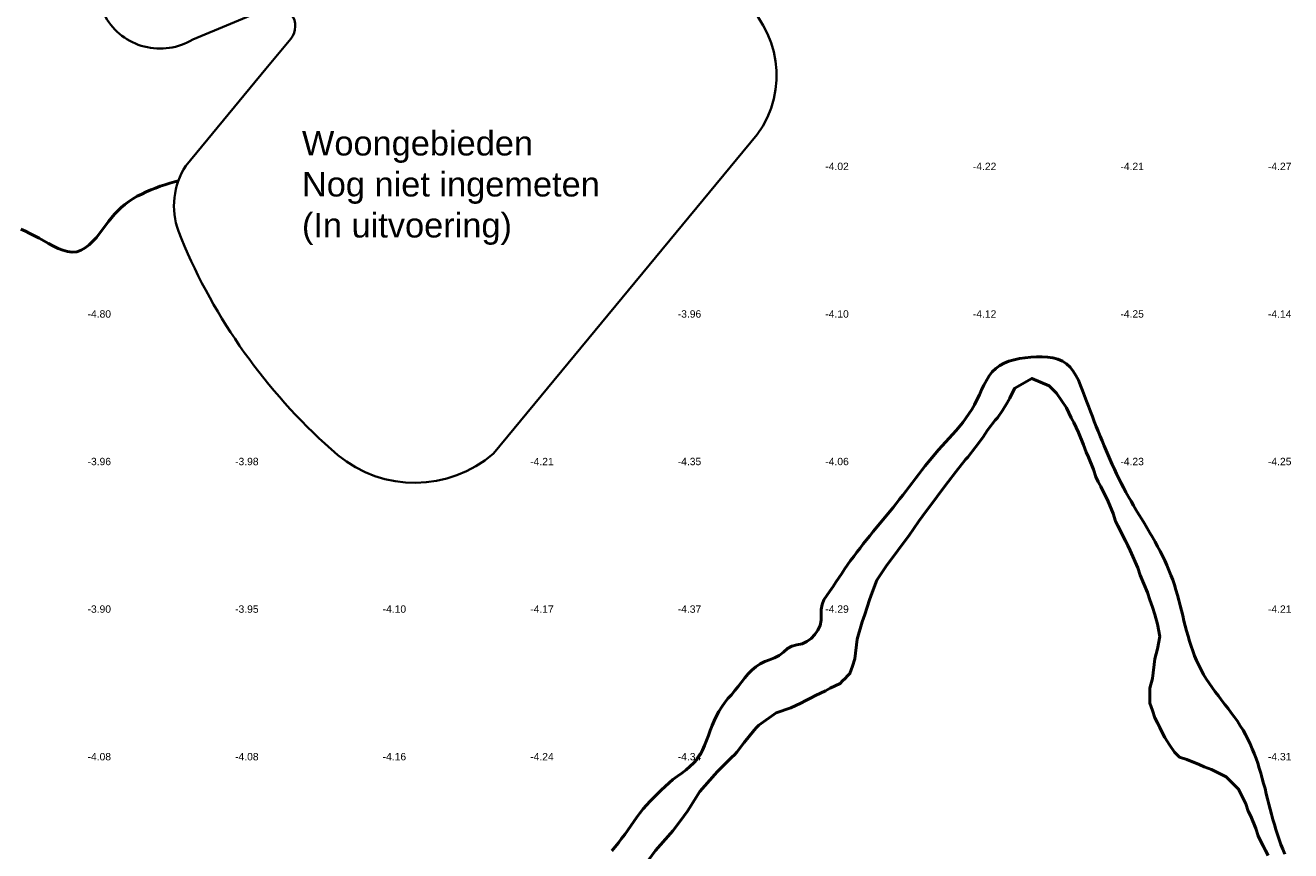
# Model space of a CAD drawing. Header units: metres. Extents: x 239209 to 240490, y 582227 to 583974.
# Tile 32 of 42: x 239857 to 240115, y 583128 to 583296. Entities that reach past the tile are written whole.
import ezdxf

# ---------------------------------------------------------------- set-up
doc = ezdxf.new("R2010")
doc.units = ezdxf.units.M
for name, color, linetype, lineweight in [('05 DO Groen - gw bodem', 143, 'Continuous', 35), ('B-WE-GW-WATERGANG_BODEM-G', 90, 'Continuous', 18), ('B-WE-SURFACE-GRENS-G', 150, 'Continuous', 18), ('TM-SURFACE-TIN-LABELPeiling axel', 7, 'Continuous', 18)]:
    doc.layers.add(name, color=color, linetype=linetype, lineweight=lineweight)
doc.styles.add('arial', font='arial.ttf')
doc.styles.get("Standard").update_dxf_attribs({"font": 'arial.ttf'})

# ---------------------------------------------------------------- blocks, each defined once
blk = doc.blocks.new('*U368')
at = {"layer": 'TM-SURFACE-TIN-LABELPeiling axel', "color": 7, "linetype": 'Continuous', "lineweight": 18, "insert": (239869.99, 583147.09, -4.08), "char_height": 1.5, "attachment_point": 4}
blk.add_mtext('{\\fArial|b0|i0|c0|p34;-4.08}', dxfattribs=at)
blk = doc.blocks.new('*U369')
at = {"layer": 'TM-SURFACE-TIN-LABELPeiling axel', "color": 7, "linetype": 'Continuous', "lineweight": 18, "insert": (239869.99, 583177.09, -3.9), "char_height": 1.5, "attachment_point": 4}
blk.add_mtext('{\\fArial|b0|i0|c0|p34;-3.90}', dxfattribs=at)
blk = doc.blocks.new('*U370')
at = {"layer": 'TM-SURFACE-TIN-LABELPeiling axel', "color": 7, "linetype": 'Continuous', "lineweight": 18, "insert": (239869.99, 583207.09, -3.96), "char_height": 1.5, "attachment_point": 4}
blk.add_mtext('{\\fArial|b0|i0|c0|p34;-3.96}', dxfattribs=at)
blk = doc.blocks.new('*U371')
at = {"layer": 'TM-SURFACE-TIN-LABELPeiling axel', "color": 7, "linetype": 'Continuous', "lineweight": 18, "insert": (239869.99, 583237.09, -4.8), "char_height": 1.5, "attachment_point": 4}
blk.add_mtext('{\\fArial|b0|i0|c0|p34;-4.80}', dxfattribs=at)
blk = doc.blocks.new('*U394')
at = {"layer": 'TM-SURFACE-TIN-LABELPeiling axel', "color": 7, "linetype": 'Continuous', "lineweight": 18, "insert": (239899.99, 583147.09, -4.08), "char_height": 1.5, "attachment_point": 4}
blk.add_mtext('{\\fArial|b0|i0|c0|p34;-4.08}', dxfattribs=at)
blk = doc.blocks.new('*U395')
at = {"layer": 'TM-SURFACE-TIN-LABELPeiling axel', "color": 7, "linetype": 'Continuous', "lineweight": 18, "insert": (239899.99, 583177.09, -3.95), "char_height": 1.5, "attachment_point": 4}
blk.add_mtext('{\\fArial|b0|i0|c0|p34;-3.95}', dxfattribs=at)
blk = doc.blocks.new('*U396')
at = {"layer": 'TM-SURFACE-TIN-LABELPeiling axel', "color": 7, "linetype": 'Continuous', "lineweight": 18, "insert": (239899.99, 583207.09, -3.98), "char_height": 1.5, "attachment_point": 4}
blk.add_mtext('{\\fArial|b0|i0|c0|p34;-3.98}', dxfattribs=at)
blk = doc.blocks.new('*U419')
at = {"layer": 'TM-SURFACE-TIN-LABELPeiling axel', "color": 7, "linetype": 'Continuous', "lineweight": 18, "insert": (239929.99, 583147.09, -4.16), "char_height": 1.5, "attachment_point": 4}
blk.add_mtext('{\\fArial|b0|i0|c0|p34;-4.16}', dxfattribs=at)
blk = doc.blocks.new('*U420')
at = {"layer": 'TM-SURFACE-TIN-LABELPeiling axel', "color": 7, "linetype": 'Continuous', "lineweight": 18, "insert": (239929.99, 583177.09, -4.1), "char_height": 1.5, "attachment_point": 4}
blk.add_mtext('{\\fArial|b0|i0|c0|p34;-4.10}', dxfattribs=at)
blk = doc.blocks.new('*U443')
at = {"layer": 'TM-SURFACE-TIN-LABELPeiling axel', "color": 7, "linetype": 'Continuous', "lineweight": 18, "insert": (239959.99, 583147.09, -4.24), "char_height": 1.5, "attachment_point": 4}
blk.add_mtext('{\\fArial|b0|i0|c0|p34;-4.24}', dxfattribs=at)
blk = doc.blocks.new('*U444')
at = {"layer": 'TM-SURFACE-TIN-LABELPeiling axel', "color": 7, "linetype": 'Continuous', "lineweight": 18, "insert": (239959.99, 583177.09, -4.17), "char_height": 1.5, "attachment_point": 4}
blk.add_mtext('{\\fArial|b0|i0|c0|p34;-4.17}', dxfattribs=at)
blk = doc.blocks.new('*U445')
at = {"layer": 'TM-SURFACE-TIN-LABELPeiling axel', "color": 7, "linetype": 'Continuous', "lineweight": 18, "insert": (239959.99, 583207.09, -4.21), "char_height": 1.5, "attachment_point": 4}
blk.add_mtext('{\\fArial|b0|i0|c0|p34;-4.21}', dxfattribs=at)
blk = doc.blocks.new('*U462')
at = {"layer": 'TM-SURFACE-TIN-LABELPeiling axel', "color": 7, "linetype": 'Continuous', "lineweight": 18, "insert": (239989.99, 583147.09, -4.34), "char_height": 1.5, "attachment_point": 4}
blk.add_mtext('{\\fArial|b0|i0|c0|p34;-4.34}', dxfattribs=at)
blk = doc.blocks.new('*U463')
at = {"layer": 'TM-SURFACE-TIN-LABELPeiling axel', "color": 7, "linetype": 'Continuous', "lineweight": 18, "insert": (239989.99, 583177.09, -4.37), "char_height": 1.5, "attachment_point": 4}
blk.add_mtext('{\\fArial|b0|i0|c0|p34;-4.37}', dxfattribs=at)
blk = doc.blocks.new('*U464')
at = {"layer": 'TM-SURFACE-TIN-LABELPeiling axel', "color": 7, "linetype": 'Continuous', "lineweight": 18, "insert": (239989.99, 583207.09, -4.35), "char_height": 1.5, "attachment_point": 4}
blk.add_mtext('{\\fArial|b0|i0|c0|p34;-4.35}', dxfattribs=at)
blk = doc.blocks.new('*U465')
at = {"layer": 'TM-SURFACE-TIN-LABELPeiling axel', "color": 7, "linetype": 'Continuous', "lineweight": 18, "insert": (239989.99, 583237.09, -3.96), "char_height": 1.5, "attachment_point": 4}
blk.add_mtext('{\\fArial|b0|i0|c0|p34;-3.96}', dxfattribs=at)
blk = doc.blocks.new('*U480')
at = {"layer": 'TM-SURFACE-TIN-LABELPeiling axel', "color": 7, "linetype": 'Continuous', "lineweight": 18, "insert": (240019.99, 583177.09, -4.29), "char_height": 1.5, "attachment_point": 4}
blk.add_mtext('{\\fArial|b0|i0|c0|p34;-4.29}', dxfattribs=at)
blk = doc.blocks.new('*U481')
at = {"layer": 'TM-SURFACE-TIN-LABELPeiling axel', "color": 7, "linetype": 'Continuous', "lineweight": 18, "insert": (240019.99, 583207.09, -4.06), "char_height": 1.5, "attachment_point": 4}
blk.add_mtext('{\\fArial|b0|i0|c0|p34;-4.06}', dxfattribs=at)
blk = doc.blocks.new('*U482')
at = {"layer": 'TM-SURFACE-TIN-LABELPeiling axel', "color": 7, "linetype": 'Continuous', "lineweight": 18, "insert": (240019.99, 583237.09, -4.1), "char_height": 1.5, "attachment_point": 4}
blk.add_mtext('{\\fArial|b0|i0|c0|p34;-4.10}', dxfattribs=at)
blk = doc.blocks.new('*U483')
at = {"layer": 'TM-SURFACE-TIN-LABELPeiling axel', "color": 7, "linetype": 'Continuous', "lineweight": 18, "insert": (240019.99, 583267.09, -4.02), "char_height": 1.5, "attachment_point": 4}
blk.add_mtext('{\\fArial|b0|i0|c0|p34;-4.02}', dxfattribs=at)
blk = doc.blocks.new('*U496')
at = {"layer": 'TM-SURFACE-TIN-LABELPeiling axel', "color": 7, "linetype": 'Continuous', "lineweight": 18, "insert": (240049.99, 583237.09, -4.12), "char_height": 1.5, "attachment_point": 4}
blk.add_mtext('{\\fArial|b0|i0|c0|p34;-4.12}', dxfattribs=at)
blk = doc.blocks.new('*U497')
at = {"layer": 'TM-SURFACE-TIN-LABELPeiling axel', "color": 7, "linetype": 'Continuous', "lineweight": 18, "insert": (240049.99, 583267.09, -4.22), "char_height": 1.5, "attachment_point": 4}
blk.add_mtext('{\\fArial|b0|i0|c0|p34;-4.22}', dxfattribs=at)
blk = doc.blocks.new('*U515')
at = {"layer": 'TM-SURFACE-TIN-LABELPeiling axel', "color": 7, "linetype": 'Continuous', "lineweight": 18, "insert": (240079.99, 583207.09, -4.23), "char_height": 1.5, "attachment_point": 4}
blk.add_mtext('{\\fArial|b0|i0|c0|p34;-4.23}', dxfattribs=at)
blk = doc.blocks.new('*U516')
at = {"layer": 'TM-SURFACE-TIN-LABELPeiling axel', "color": 7, "linetype": 'Continuous', "lineweight": 18, "insert": (240079.99, 583237.09, -4.25), "char_height": 1.5, "attachment_point": 4}
blk.add_mtext('{\\fArial|b0|i0|c0|p34;-4.25}', dxfattribs=at)
blk = doc.blocks.new('*U517')
at = {"layer": 'TM-SURFACE-TIN-LABELPeiling axel', "color": 7, "linetype": 'Continuous', "lineweight": 18, "insert": (240079.99, 583267.09, -4.21), "char_height": 1.5, "attachment_point": 4}
blk.add_mtext('{\\fArial|b0|i0|c0|p34;-4.21}', dxfattribs=at)
blk = doc.blocks.new('*U541')
at = {"layer": 'TM-SURFACE-TIN-LABELPeiling axel', "color": 7, "linetype": 'Continuous', "lineweight": 18, "insert": (240109.99, 583147.09, -4.31), "char_height": 1.5, "attachment_point": 4}
blk.add_mtext('{\\fArial|b0|i0|c0|p34;-4.31}', dxfattribs=at)
blk = doc.blocks.new('*U542')
at = {"layer": 'TM-SURFACE-TIN-LABELPeiling axel', "color": 7, "linetype": 'Continuous', "lineweight": 18, "insert": (240109.99, 583177.09, -4.21), "char_height": 1.5, "attachment_point": 4}
blk.add_mtext('{\\fArial|b0|i0|c0|p34;-4.21}', dxfattribs=at)
blk = doc.blocks.new('*U543')
at = {"layer": 'TM-SURFACE-TIN-LABELPeiling axel', "color": 7, "linetype": 'Continuous', "lineweight": 18, "insert": (240109.99, 583207.09, -4.25), "char_height": 1.5, "attachment_point": 4}
blk.add_mtext('{\\fArial|b0|i0|c0|p34;-4.25}', dxfattribs=at)
blk = doc.blocks.new('*U544')
at = {"layer": 'TM-SURFACE-TIN-LABELPeiling axel', "color": 7, "linetype": 'Continuous', "lineweight": 18, "insert": (240109.99, 583237.09, -4.14), "char_height": 1.5, "attachment_point": 4}
blk.add_mtext('{\\fArial|b0|i0|c0|p34;-4.14}', dxfattribs=at)
blk = doc.blocks.new('*U545')
at = {"layer": 'TM-SURFACE-TIN-LABELPeiling axel', "color": 7, "linetype": 'Continuous', "lineweight": 18, "insert": (240109.99, 583267.09, -4.27), "char_height": 1.5, "attachment_point": 4}
blk.add_mtext('{\\fArial|b0|i0|c0|p34;-4.27}', dxfattribs=at)

msp = doc.modelspace()

# ---------------------------------------------------------------- linework, layer by layer
at = {"layer": '05 DO Groen - gw bodem', "flags": 128}
msp.add_lwpolyline([(240002.17, 583301.75, -0.404829), (240006.17, 583273.58), (239952.55, 583208.71, -0.365557), (239920.86, 583208.42), (239918.26, 583210.74, -0.113355), (239888.45, 583253.93, -0.232491), (239889.96, 583267.21), (239906.26, 583286.92), (239911.32, 583293.06, 0.782275), (239906.69, 583299.29), (239891.38, 583292.9, -0.420683), (239873.61, 583297.47)], format="xyb", dxfattribs=at)
at = {"layer": 'B-WE-GW-WATERGANG_BODEM-G', "lineweight": 50}
for points in [[(239888.46, 583264.16, -5), (239887.67, 583263.95, -5.03), (239886.7, 583263.67, -5.04), (239885.73, 583263.37, -5.12), (239884.77, 583263.05, -5.14), (239883.81, 583262.7, -5.08), (239882.86, 583262.32, -5.06), (239881.92, 583261.92, -5.05), (239881, 583261.48, -5.07), (239880.1, 583261.01, -5.07), (239879.23, 583260.51, -5.03), (239878.4, 583259.96, -5.06), (239877.6, 583259.38, -5.07), (239876.85, 583258.76, -5.03), (239876.14, 583258.09, -5), (239875.48, 583257.38, -5), (239874.86, 583256.63, -4.98), (239874.25, 583255.86, -4.99), (239873.66, 583255.06, -5), (239873.05, 583254.26, -5.06), (239872.43, 583253.46, -5.04), (239871.78, 583252.67, -5.02), (239871.07, 583251.9, -5.12), (239870.32, 583251.17, -5.13), (239869.51, 583250.53, -5.1), (239868.66, 583250.04, -5.12), (239867.78, 583249.74, -5.09), (239866.87, 583249.66, -5.11), (239865.93, 583249.77, -5.11), (239864.97, 583250.04, -5.15), (239864.01, 583250.43, -5.12), (239863.04, 583250.9, -5.09), (239862.07, 583251.43, -4.96), (239861.11, 583251.96, -4.93), (239860.16, 583252.48, -4.9), (239859.22, 583252.98, -4.85), (239858.29, 583253.45, -4.82), (239857.37, 583253.9, -4.79), (239856.45, 583254.31, -4.79)], [(240113.44, 583127.28, -4.27), (240113.03, 583128.26, -4.26), (240112.64, 583129.26, -4.25), (240112.28, 583130.26, -4.23), (240111.93, 583131.27, -4.26), (240111.61, 583132.29, -4.28), (240111.3, 583133.32, -4.28), (240111.01, 583134.35, -4.29), (240110.73, 583135.39, -4.3), (240110.45, 583136.43, -4.34), (240110.19, 583137.47, -4.37), (240109.92, 583138.52, -4.38), (240109.66, 583139.56, -4.38), (240109.39, 583140.61, -4.37), (240109.11, 583141.65, -4.37), (240108.83, 583142.68, -4.37), (240108.54, 583143.71, -4.37), (240108.23, 583144.73, -4.33), (240107.9, 583145.75, -4.33), (240107.56, 583146.75, -4.31), (240107.19, 583147.74, -4.3), (240106.8, 583148.72, -4.31), (240106.38, 583149.69, -4.32), (240105.93, 583150.64, -4.32), (240105.44, 583151.58, -4.33), (240104.92, 583152.49, -4.28), (240104.36, 583153.39, -4.22), (240103.77, 583154.28, -4.19), (240103.16, 583155.15, -4.19), (240102.53, 583156.02, -4.12), (240101.88, 583156.87, -4.05), (240101.23, 583157.73, -4.11), (240100.57, 583158.58, -4.2), (240099.92, 583159.43, -4.2), (240099.28, 583160.29, -4.16), (240098.65, 583161.15, -4.13), (240098.04, 583162.03, -4.06), (240097.46, 583162.91, -4.02), (240096.9, 583163.81, -3.97), (240096.39, 583164.73, -3.94), (240095.91, 583165.67, -3.92), (240095.48, 583166.63, -3.92), (240095.08, 583167.6, -3.95), (240094.7, 583168.59, -3.97), (240094.36, 583169.59, -3.99), (240094.04, 583170.6, -3.99), (240093.74, 583171.62, -3.99), (240093.45, 583172.65, -4), (240093.18, 583173.69, -4.05), (240092.91, 583174.73, -4.14), (240092.65, 583175.77, -4.2), (240092.39, 583176.82, -4.18), (240092.13, 583177.86, -4.2), (240091.85, 583178.9, -4.24), (240091.57, 583179.94, -4.23), (240091.27, 583180.98, -4.28), (240090.96, 583182, -4.27), (240090.62, 583183.02, -4.29), (240090.26, 583184.02, -4.27), (240089.86, 583185.02, -4.28), (240089.45, 583186, -4.31), (240089, 583186.97, -4.35), (240088.54, 583187.93, -4.33), (240088.05, 583188.89, -4.34), (240087.55, 583189.83, -4.31), (240087.03, 583190.77, -4.29), (240086.5, 583191.7, -4.27), (240085.96, 583192.63, -4.26), (240085.42, 583193.55, -4.26), (240084.87, 583194.47, -4.26), (240084.32, 583195.39, -4.23), (240083.77, 583196.3, -4.18), (240083.22, 583197.21, -4.15), (240082.68, 583198.13, -4.07), (240082.15, 583199.04, -4.02), (240081.63, 583199.95, -4), (240081.12, 583200.87, -4.04), (240080.63, 583201.79, -4.08), (240080.15, 583202.72, -4.11), (240079.68, 583203.65, -4.09), (240079.22, 583204.58, -4.05), (240078.77, 583205.52, -4.03), (240078.33, 583206.46, -4), (240077.91, 583207.41, -4.01), (240077.48, 583208.36, -3.98), (240077.07, 583209.32, -4), (240076.66, 583210.29, -4.01), (240076.26, 583211.27, -4.04), (240075.86, 583212.25, -4.07), (240075.46, 583213.24, -4.12), (240075.07, 583214.24, -4.17), (240074.68, 583215.25, -4.19), (240074.29, 583216.27, -4.17), (240073.89, 583217.3, -4.16), (240073.5, 583218.33, -4.2), (240073.11, 583219.38, -4.18), (240072.71, 583220.44, -4.13), (240072.31, 583221.51, -4.15), (240071.89, 583222.58, -4.21), (240071.44, 583223.61, -4.21), (240070.95, 583224.59, -4.21), (240070.39, 583225.49, -4.17), (240069.76, 583226.3, -4.18), (240069.03, 583226.98, -4.22), (240068.2, 583227.51, -4.13), (240067.27, 583227.9, -4.11), (240066.26, 583228.17, -4.12), (240065.19, 583228.33, -4.08), (240064.08, 583228.4, -4.09), (240062.93, 583228.39, -4), (240061.77, 583228.31, -3.95), (240060.62, 583228.18, -4.07), (240059.48, 583228.01, -4.09), (240058.38, 583227.78, -4.08), (240057.33, 583227.49, -4.09), (240056.35, 583227.11, -4.12), (240055.45, 583226.63, -4.2), (240054.64, 583226.03, -4.28), (240053.94, 583225.32, -4.34), (240053.32, 583224.5, -4.37), (240052.76, 583223.6, -4.38), (240052.25, 583222.65, -4.4), (240051.77, 583221.65, -4.44), (240051.31, 583220.64, -4.39), (240050.83, 583219.63, -4.43), (240050.32, 583218.65, -4.45), (240049.78, 583217.7, -4.46), (240049.2, 583216.79, -4.46), (240048.58, 583215.91, -4.49), (240047.93, 583215.05, -4.53), (240047.26, 583214.22, -4.51), (240046.58, 583213.41, -4.52), (240045.87, 583212.62, -4.51), (240045.16, 583211.83, -4.53), (240044.45, 583211.05, -4.54), (240043.73, 583210.26, -4.54), (240043.02, 583209.47, -4.54), (240042.32, 583208.68, -4.49), (240041.64, 583207.87, -4.51), (240040.96, 583207.04, -4.53), (240040.3, 583206.21, -4.5), (240039.65, 583205.37, -4.5), (240039, 583204.52, -4.5), (240038.36, 583203.67, -4.46), (240037.71, 583202.82, -4.47), (240037.07, 583201.97, -4.49), (240036.42, 583201.12, -4.48), (240035.77, 583200.28, -4.49), (240035.11, 583199.44, -4.46), (240034.44, 583198.61, -4.45), (240033.77, 583197.78, -4.46), (240033.09, 583196.96, -4.48), (240032.41, 583196.13, -4.46), (240031.73, 583195.31, -4.48), (240031.05, 583194.49, -4.51), (240030.38, 583193.67, -4.49), (240029.7, 583192.84, -4.49), (240029.03, 583192.02, -4.47), (240028.36, 583191.19, -4.43), (240027.7, 583190.35, -4.42), (240027.05, 583189.51, -4.42), (240026.4, 583188.67, -4.39), (240025.77, 583187.81, -4.36), (240025.14, 583186.95, -4.32), (240024.53, 583186.08, -4.31), (240023.92, 583185.21, -4.32), (240023.32, 583184.33, -4.33), (240022.73, 583183.44, -4.33), (240022.15, 583182.55, -4.33), (240021.56, 583181.66, -4.31), (240020.94, 583180.77, -4.32), (240020.27, 583179.89, -4.31), (240019.7, 583178.99, -4.3), (240019.32, 583178.02, -4.25), (240019.18, 583176.99, -4.2), (240019.17, 583175.92, -4.1), (240019.13, 583174.84, -4.06), (240018.92, 583173.79, -3.99), (240018.49, 583172.82, -3.92), (240017.87, 583171.92, -3.9), (240017.11, 583171.14, -3.88), (240016.24, 583170.49, -3.87), (240015.27, 583170.04, -3.91), (240014.22, 583169.81, -3.97), (240013.18, 583169.58, -4.02), (240012.28, 583169.07, -4.07), (240011.47, 583168.36, -4.09), (240010.62, 583167.69, -4.14), (240009.67, 583167.2, -4.18), (240008.67, 583166.8, -4.25), (240007.68, 583166.42, -4.29), (240006.73, 583165.95, -4.35), (240005.87, 583165.37, -4.33), (240005.08, 583164.68, -4.31), (240004.34, 583163.91, -4.31), (240003.63, 583163.09, -4.33), (240002.95, 583162.23, -4.33), (240002.28, 583161.37, -4.31), (240001.59, 583160.52, -4.29), (240000.89, 583159.7, -4.3), (240000.19, 583158.9, -4.31), (239999.53, 583158.08, -4.39), (239998.92, 583157.21, -4.4), (239998.37, 583156.31, -4.37), (239997.87, 583155.37, -4.37), (239997.42, 583154.4, -4.38), (239997, 583153.41, -4.37), (239996.6, 583152.4, -4.35), (239996.23, 583151.38, -4.31), (239995.85, 583150.36, -4.24), (239995.46, 583149.36, -4.19), (239995.02, 583148.39, -4.17), (239994.52, 583147.47, -4.18), (239993.92, 583146.62, -4.17), (239993.24, 583145.83, -4.2), (239992.48, 583145.1, -4.23), (239991.67, 583144.4, -4.26), (239990.81, 583143.74, -4.3), (239989.92, 583143.1, -4.33), (239989.02, 583142.46, -4.31), (239988.22, 583141.75, -4.3), (239987.43, 583141.03, -4.3), (239986.64, 583140.31, -4.32), (239985.87, 583139.57, -4.3), (239985.11, 583138.82, -4.3), (239984.37, 583138.06, -4.29), (239983.66, 583137.27, -4.25), (239982.97, 583136.46, -4.23), (239982.31, 583135.63, -4.27), (239981.67, 583134.77, -4.24), (239981.05, 583133.9, -4.31), (239980.43, 583133.03, -4.26), (239979.82, 583132.15, -4.29), (239979.21, 583131.28, -4.32), (239978.58, 583130.43, -4.31), (239977.93, 583129.59, -4.34), (239977.26, 583128.77, -4.35), (239976.57, 583127.98, -4.35)]]:
    msp.add_polyline3d(points, dxfattribs=at)
at = {"layer": 'B-WE-SURFACE-GRENS-G', "linetype": 'ByBlock', "lineweight": 50}
msp.add_polyline3d([(240110, 583127, -3.12), (240109.5, 583128, -3.09), (240109, 583129, -3.07), (240108.5, 583130, -3.06), (240108, 583131, -3.06), (240107.5, 583132.5, -3.08), (240106.5, 583135, -3.09), (240106, 583136, -3.07), (240105.5, 583137.5, -3.09), (240104, 583140.5, -3.08), (240101.5, 583143, -3.07), (240098.5, 583144.5, -3.07), (240097, 583145, -3.05), (240096, 583145.5, -3.07), (240093.5, 583146.5, -3.09), (240092, 583147, -3.09), (240091.5, 583147.5, -3.12), (240091, 583148, -3.15), (240090, 583149.5, -3.23), (240089, 583151, -3.31), (240088.5, 583152, -3.35), (240088, 583153, -3.39), (240087.5, 583154, -3.35), (240087, 583155, -3.31), (240086.5, 583156.5, -3.26), (240086, 583158, -3.21), (240086, 583158.5, -3.23), (240086, 583159, -3.24), (240086, 583159.5, -3.24), (240086, 583160, -3.23), (240086, 583160.5, -3.16), (240086, 583161, -3.09), (240086.5, 583163, -2.94), (240087, 583167, -2.86), (240087.5, 583169, -3), (240088, 583171.5, -3.05), (240087.5, 583174, -2.98), (240087, 583176, -2.97), (240086.5, 583177.5, -2.98), (240086, 583179, -3), (240085.5, 583180.5, -3.08), (240084, 583184, -2.95), (240083.5, 583185.5, -3.06), (240082, 583189, -3.09), (240081.5, 583190, -3.07), (240081, 583191, -3.05), (240080.5, 583192, -3.03), (240080, 583193, -3.02), (240079.5, 583194, -3), (240079, 583195, -2.98), (240078.5, 583196.5, -3.18), (240077.5, 583199, -3.32), (240077, 583200, -3.26), (240076.5, 583201, -3.19), (240076, 583202, -3.11), (240075.5, 583203, -3.09), (240075, 583204, -3.07), (240074.5, 583205.5, -3.12), (240073.5, 583208, -3.12), (240073, 583209, -3.08), (240072.5, 583210.5, -3.15), (240071.5, 583213, -3.22), (240071, 583214, -3.21), (240070.5, 583215, -3.15), (240070, 583216, -3.09), (240069.5, 583217, -3.16), (240069, 583218, -3.23), (240068, 583219.5, -3.17), (240067, 583221, -3.12), (240066.5, 583221.5, -3.1), (240066, 583222, -3.08), (240065.5, 583222.5, -3.09), (240062, 583224, -3.23), (240058.5, 583222, -3.21), (240058, 583221, -3.19), (240057.5, 583220, -3.17), (240057, 583219, -3.14), (240056, 583217.5, -3.12), (240055, 583216, -3.11), (240054.5, 583215.5, -3.13), (240053, 583213.5, -3.13), (240052, 583212, -3.11), (240050.5, 583210, -3.12), (240049, 583208, -3.12), (240048.5, 583207.5, -3.11), (240046.5, 583205, -3.09), (240045, 583203, -3.08), (240043.5, 583201, -3.05), (240042, 583199, -3.02), (240040.5, 583197, -3.02), (240039, 583195, -3.03), (240038, 583193.5, -3.01), (240037, 583192, -3), (240035.5, 583190, -2.96), (240034, 583188, -2.92), (240032.5, 583186, -2.94), (240030.5, 583183, -2.96), (240029.5, 583180.5, -2.92), (240029, 583179, -2.88), (240028.5, 583177.5, -2.92), (240028, 583176, -2.95), (240027.5, 583174.5, -2.96), (240026.5, 583171, -3.15), (240026, 583167, -3.38), (240025.5, 583165.5, -3.37), (240025, 583164, -3.35), (240024.5, 583163.5, -3.31), (240024, 583163, -3.28), (240023.5, 583162.5, -3.3), (240023, 583162, -3.32), (240022, 583161.5, -3.28), (240021, 583161, -3.24), (240020, 583160.5, -3.19), (240019, 583160, -3.14), (240018, 583159.5, -3.08), (240017, 583159, -3.03), (240016, 583158.5, -2.99), (240015, 583158, -2.96), (240014, 583157.5, -2.92), (240013, 583157, -2.89), (240010, 583156, -2.92), (240006.5, 583153.5, -2.96), (240006, 583153, -2.96), (240005.5, 583152.5, -2.95), (240003.5, 583150, -2.92), (240002, 583148, -2.9), (240001.5, 583147.5, -2.9), (240001, 583147, -2.91), (240000.5, 583146.5, -2.9), (240000, 583146, -2.89), (239999.5, 583145.5, -2.92), (239999, 583145, -2.95), (239998.5, 583144.5, -2.97), (239998, 583144, -2.99), (239997.5, 583143.5, -3.01), (239994.5, 583140, -3.02), (239992, 583136, -2.94), (239990.5, 583134, -2.95), (239989, 583132, -2.96), (239988.5, 583131.5, -2.95), (239985.5, 583128, -2.93), (239984, 583126, -2.92)], dxfattribs=at)

# ---------------------------------------------------------------- block references
at = {"layer": 'TM-SURFACE-TIN-LABELPeiling axel', "color": 7, "linetype": 'Continuous', "lineweight": 18}
for name in ['*U483', '*U497', '*U517', '*U545', '*U371', '*U465', '*U482', '*U496', '*U516', '*U544', '*U370', '*U396', '*U445', '*U464', '*U481', '*U515', '*U543', '*U369', '*U395', '*U420', '*U444', '*U463', '*U480', '*U542', '*U368', '*U394', '*U419', '*U443', '*U462', '*U541']:
    msp.add_blockref(name, (0, 0), dxfattribs=at)

# ---------------------------------------------------------------- texts
at = {"insert": (239913.58, 583274.31), "char_height": 5, "attachment_point": 1, "style": 'arial'}
msp.add_mtext_dynamic_manual_height_columns('Woongebieden\\PNog niet ingemeten\\P(In uitvoering)', width=92.6924, gutter_width=12.5, heights=[0], dxfattribs=at)

doc.saveas('drawing.dxf')
